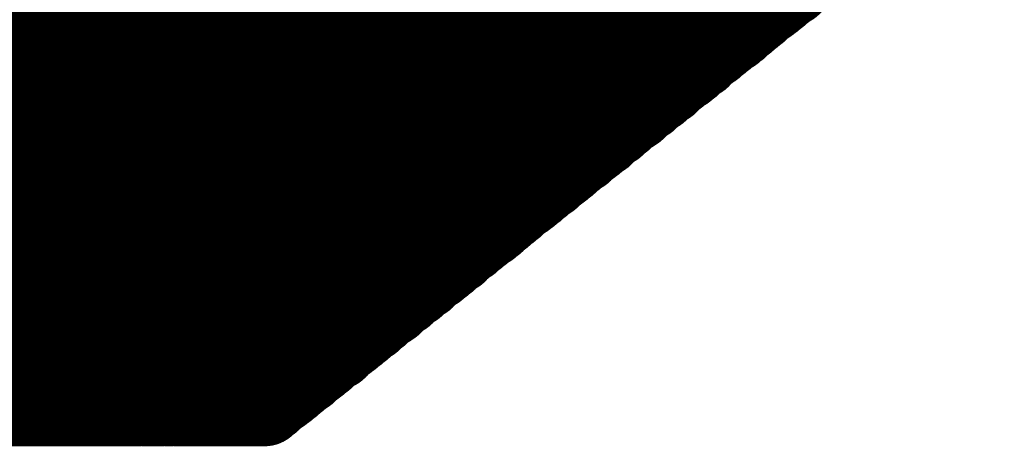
# Model space of a CAD drawing. Extents: x 0 to 65, y -0.2 to 30.2.
# Tile 126 of 237: x 33.862 to 34.093, y 15.45 to 15.55. Entities that reach past the tile are written whole.
import ezdxf

# ---------------------------------------------------------------- set-up
doc = ezdxf.new("R2010")
doc.units = 0
doc.layers.add('BOARD_GEOMETRY_SILKSCREEN_', color=1, linetype='CONTINUOUS')

msp = doc.modelspace()

# ---------------------------------------------------------------- linework, layer by layer
at = {"layer": 'BOARD_GEOMETRY_SILKSCREEN_', "const_width": 0.01905}
for points in [[(34.713164, 16.093948), (33.919414, 15.459202)], [(34.041588, 15.556738), (33.798256, 15.800578)], [(34.04235, 15.5575), (33.798764, 15.800832)], [(34.043112, 15.557754), (33.799272, 15.80134)], [(34.04362, 15.558262), (33.800034, 15.801848)], [(34.044128, 15.55877), (33.800796, 15.802102)], [(34.038794, 15.554452), (33.795462, 15.798038)], [(34.039302, 15.555214), (33.79597, 15.798546)], [(34.040064, 15.555468), (33.796478, 15.799054)], [(34.040572, 15.555976), (33.796986, 15.799562)], [(34.04108, 15.556484), (33.797748, 15.799816)], [(34.035746, 15.552166), (33.792414, 15.795752)], [(34.036254, 15.552674), (33.792922, 15.79626)], [(34.037016, 15.553182), (33.79343, 15.796768)], [(34.037778, 15.55369), (33.793938, 15.797022)], [(34.038286, 15.554198), (33.7947, 15.79753)], [(34.032444, 15.549372), (33.788604, 15.792958)], [(34.032952, 15.54988), (33.789366, 15.793466)], [(34.03346, 15.550388), (33.790128, 15.79372)], [(34.033968, 15.550642), (33.790636, 15.794482)], [(34.03473, 15.551404), (33.791144, 15.794736)], [(34.035238, 15.551658), (33.791652, 15.795244)], [(34.029396, 15.546832), (33.78581, 15.790672)], [(34.029904, 15.547594), (33.786318, 15.79118)], [(34.030666, 15.547848), (33.78708, 15.791434)], [(34.031174, 15.548356), (33.787588, 15.791942)], [(34.031682, 15.548864), (33.788096, 15.79245)], [(34.026348, 15.544546), (33.782762, 15.788386)], [(34.02711, 15.545308), (33.78327, 15.78864)], [(34.027618, 15.545562), (33.784032, 15.789148)], [(34.028126, 15.54607), (33.78454, 15.789656)], [(34.028634, 15.546578), (33.785302, 15.790164)], [(34.0233, 15.54226), (33.779968, 15.7861)], [(34.024062, 15.542768), (33.780476, 15.786354)], [(34.024824, 15.543276), (33.780984, 15.786862)], [(34.025332, 15.543784), (33.781746, 15.78737)], [(34.02584, 15.544292), (33.782254, 15.787624)], [(34.021014, 15.540482), (33.777428, 15.784068)], [(34.021776, 15.540736), (33.777936, 15.784576)], [(34.022284, 15.541498), (33.778698, 15.785084)], [(34.022792, 15.541752), (33.779206, 15.785338)], [(34.01822, 15.537942), (33.77438, 15.781782)], [(34.018728, 15.53845), (33.775142, 15.78229)], [(34.01949, 15.538958), (33.77565, 15.782544)], [(34.019998, 15.539466), (33.776412, 15.783052)], [(34.020506, 15.539974), (33.77692, 15.78356)], [(34.015172, 15.535656), (33.771586, 15.779242)], [(34.01568, 15.536164), (33.772094, 15.780004)], [(34.016442, 15.536672), (33.772602, 15.780258)], [(34.01695, 15.53718), (33.773364, 15.780766)], [(34.017712, 15.537688), (33.773872, 15.781274)], [(34.012378, 15.53337), (33.768538, 15.776956)], [(34.012886, 15.533878), (33.769046, 15.777718)], [(34.013394, 15.534386), (33.769808, 15.777972)], [(34.014156, 15.53464), (33.770316, 15.77848)], [(34.014664, 15.535402), (33.771078, 15.778988)], [(34.00933, 15.53083), (33.765744, 15.77467)], [(34.009838, 15.531592), (33.766252, 15.775178)], [(34.010346, 15.531846), (33.76676, 15.775686)], [(34.011108, 15.532354), (33.767268, 15.776194)], [(34.01187, 15.532862), (33.76803, 15.776702)], [(34.006536, 15.528544), (33.762696, 15.772384)], [(34.007044, 15.529052), (33.763204, 15.772892)], [(34.007552, 15.52956), (33.763712, 15.773146)], [(34.00806, 15.530068), (33.76422, 15.773908)], [(34.008822, 15.530576), (33.764982, 15.774162)], [(34.003488, 15.526258), (33.759648, 15.770098)], [(34.003996, 15.526766), (33.76041, 15.770606)], [(34.004504, 15.527274), (33.760918, 15.77086)], [(34.005266, 15.527782), (33.761426, 15.771622)], [(34.005774, 15.528036), (33.761934, 15.771876)], [(34.00044, 15.523972), (33.7566, 15.767812)], [(34.001202, 15.52448), (33.757362, 15.76832)], [(34.00171, 15.524734), (33.75787, 15.768574)], [(34.002218, 15.525496), (33.758378, 15.769082)], [(34.002726, 15.52575), (33.758886, 15.76959)], [(33.997392, 15.521686), (33.753552, 15.765526)], [(33.998154, 15.52194), (33.754314, 15.76578)], [(33.998916, 15.522448), (33.755076, 15.766288)], [(33.999424, 15.522956), (33.755584, 15.766796)], [(33.999932, 15.523464), (33.756092, 15.767304)], [(33.994598, 15.519146), (33.750758, 15.76324)], [(33.995106, 15.519654), (33.751266, 15.763494)], [(33.995868, 15.520162), (33.752028, 15.764002)], [(33.996376, 15.52067), (33.752536, 15.76451)], [(33.996884, 15.520924), (33.753044, 15.764764)], [(33.99155, 15.51686), (33.74771, 15.7607)], [(33.992312, 15.517368), (33.748218, 15.761208)], [(33.99282, 15.517876), (33.74898, 15.761716)], [(33.993582, 15.518384), (33.749742, 15.762224)], [(33.99409, 15.518638), (33.75025, 15.762478)], [(33.988756, 15.514574), (33.744916, 15.758414)], [(33.989264, 15.514828), (33.745424, 15.758922)], [(33.989772, 15.51559), (33.745932, 15.75943)], [(33.990534, 15.515844), (33.746694, 15.759684)], [(33.991042, 15.516352), (33.747202, 15.760192)], [(33.985708, 15.512034), (33.741868, 15.756128)], [(33.98647, 15.512542), (33.742376, 15.756382)], [(33.986978, 15.51305), (33.742884, 15.757144)], [(33.987486, 15.513558), (33.743646, 15.757398)], [(33.988248, 15.514066), (33.744154, 15.757906)], [(33.982914, 15.509748), (33.73882, 15.753842)], [(33.983422, 15.510256), (33.739582, 15.754096)], [(33.98393, 15.510764), (33.74009, 15.754858)], [(33.984438, 15.511018), (33.740598, 15.755112)], [(33.9852, 15.51178), (33.74136, 15.75562)], [(33.980628, 15.50797), (33.736534, 15.75181)], [(33.981136, 15.508478), (33.737042, 15.752318)], [(33.981644, 15.508732), (33.73755, 15.752826)], [(33.982152, 15.509494), (33.738312, 15.753334)], [(33.97758, 15.505684), (33.733486, 15.749524)], [(33.978088, 15.505938), (33.733994, 15.750032)], [(33.978596, 15.506446), (33.734756, 15.750286)], [(33.979104, 15.506954), (33.735264, 15.751048)], [(33.979866, 15.507462), (33.736026, 15.751302)], [(33.974024, 15.502636), (33.72993, 15.74673)], [(33.974532, 15.503144), (33.730692, 15.747238)], [(33.975294, 15.503652), (33.7312, 15.747746)], [(33.975802, 15.50416), (33.731708, 15.748)], [(33.97631, 15.504668), (33.732216, 15.748762)], [(33.976818, 15.504922), (33.732978, 15.749016)], [(33.970976, 15.50035), (33.726882, 15.744444)], [(33.971484, 15.500858), (33.727644, 15.744952)], [(33.972246, 15.501112), (33.728152, 15.74546)], [(33.972754, 15.501874), (33.72866, 15.745714)], [(33.973516, 15.502128), (33.729168, 15.746222)], [(33.96869, 15.498572), (33.724596, 15.742666)], [(33.969198, 15.498826), (33.725358, 15.74292)], [(33.96996, 15.499588), (33.725866, 15.743428)], [(33.970468, 15.499842), (33.726374, 15.743936)], [(33.965642, 15.496032), (33.721548, 15.74038)], [(33.96615, 15.49654), (33.72231, 15.740634)], [(33.966912, 15.497048), (33.722818, 15.741142)], [(33.967674, 15.497556), (33.723326, 15.74165)], [(33.968182, 15.498064), (33.723834, 15.741904)], [(33.962848, 15.493746), (33.7185, 15.73784)], [(33.963356, 15.494254), (33.719262, 15.738348)], [(33.963864, 15.494762), (33.720024, 15.738856)], [(33.964626, 15.495016), (33.720532, 15.739364)], [(33.965134, 15.495778), (33.72104, 15.739618)], [(33.9598, 15.491206), (33.715706, 15.735554)], [(33.960308, 15.491968), (33.716214, 15.736062)], [(33.96107, 15.492222), (33.716976, 15.73657)], [(33.961578, 15.49273), (33.717484, 15.736824)], [(33.96234, 15.493238), (33.717992, 15.737332)], [(33.957006, 15.48892), (33.712658, 15.733268)], [(33.957514, 15.489682), (33.713166, 15.733522)], [(33.958022, 15.489936), (33.713928, 15.734284)], [(33.95853, 15.490444), (33.71469, 15.734538)], [(33.959292, 15.490952), (33.715198, 15.735046)], [(33.953958, 15.486634), (33.709864, 15.730982)], [(33.95472, 15.487142), (33.710372, 15.731236)], [(33.955228, 15.48765), (33.71088, 15.731744)], [(33.955736, 15.488158), (33.711642, 15.732252)], [(33.956244, 15.488666), (33.71215, 15.73276)], [(33.95091, 15.484348), (33.706816, 15.728442)], [(33.951672, 15.484856), (33.707324, 15.72895)], [(33.95218, 15.48511), (33.707832, 15.729458)], [(33.952688, 15.485872), (33.708594, 15.729966)], [(33.953196, 15.486126), (33.709102, 15.730474)], [(33.948116, 15.482062), (33.703768, 15.726156)], [(33.948624, 15.482316), (33.70453, 15.726664)], [(33.949386, 15.482824), (33.705038, 15.727172)], [(33.949894, 15.483332), (33.705546, 15.727426)], [(33.950402, 15.48384), (33.706308, 15.728188)], [(33.945068, 15.479776), (33.700974, 15.72387)], [(33.945576, 15.48003), (33.701482, 15.724378)], [(33.946338, 15.480538), (33.70199, 15.724886)], [(33.946846, 15.481046), (33.702498, 15.72514)], [(33.947354, 15.481554), (33.70326, 15.725902)], [(33.942274, 15.477236), (33.697926, 15.721584)], [(33.942782, 15.477744), (33.698434, 15.722092)], [(33.94329, 15.478252), (33.698942, 15.722346)], [(33.944052, 15.47876), (33.699704, 15.722854)], [(33.94456, 15.479014), (33.700212, 15.723362)], [(33.939226, 15.47495), (33.694878, 15.719044)], [(33.939734, 15.475204), (33.69564, 15.719806)], [(33.940242, 15.475966), (33.696148, 15.72006)], [(33.941004, 15.47622), (33.696656, 15.720568)], [(33.941512, 15.476728), (33.697164, 15.721076)], [(33.936432, 15.47241), (33.69183, 15.716758)], [(33.93694, 15.472918), (33.692592, 15.71752)], [(33.937448, 15.473426), (33.6931, 15.717774)], [(33.937956, 15.473934), (33.693608, 15.718282)], [(33.938718, 15.474442), (33.69437, 15.71879)], [(33.933384, 15.470124), (33.688782, 15.714472)], [(33.933892, 15.470632), (33.689544, 15.71498)], [(33.9344, 15.47114), (33.690306, 15.715488)], [(33.934908, 15.471648), (33.690814, 15.715996)], [(33.93567, 15.472156), (33.691322, 15.716504)], [(33.930336, 15.467838), (33.685988, 15.712186)], [(33.931098, 15.468346), (33.686496, 15.712694)], [(33.931606, 15.468854), (33.687258, 15.712948)], [(33.932114, 15.469108), (33.687766, 15.71371)], [(33.932622, 15.46987), (33.688274, 15.713964)], [(33.927288, 15.465298), (33.68294, 15.7099)], [(33.92805, 15.46606), (33.683448, 15.710408)], [(33.928558, 15.466314), (33.68421, 15.710662)], [(33.92932, 15.466822), (33.684972, 15.711424)], [(33.929828, 15.46733), (33.68548, 15.711678)], [(33.924494, 15.463012), (33.680146, 15.707614)], [(33.925002, 15.46352), (33.680654, 15.708122)], [(33.925764, 15.464028), (33.681162, 15.708376)], [(33.926272, 15.464536), (33.681924, 15.708884)], [(33.92678, 15.465044), (33.682432, 15.709392)], [(33.921446, 15.460726), (33.677098, 15.705328)], [(33.921954, 15.461234), (33.677606, 15.705582)], [(33.922716, 15.461742), (33.678114, 15.70609)], [(33.923478, 15.46225), (33.678876, 15.706598)], [(33.923986, 15.462758), (33.679638, 15.707106)], [(33.91789, 15.459202), (33.674304, 15.703042)], [(33.918906, 15.459202), (33.674812, 15.703296)], [(33.919668, 15.459202), (33.67532, 15.703804)], [(33.92043, 15.459964), (33.675828, 15.704312)], [(33.920938, 15.460218), (33.67659, 15.704566)], [(33.912556, 15.459202), (33.671256, 15.700502)], [(33.913572, 15.459202), (33.671764, 15.70101)], [(33.914842, 15.459202), (33.672272, 15.701518)], [(33.915858, 15.459202), (33.67278, 15.702026)], [(33.916874, 15.459202), (33.673542, 15.70228)], [(33.907476, 15.459202), (33.668208, 15.698216)], [(33.908238, 15.459202), (33.668716, 15.698724)], [(33.909508, 15.459202), (33.669478, 15.699232)], [(33.910524, 15.459202), (33.669986, 15.699486)], [(33.91154, 15.459202), (33.670494, 15.699994)], [(33.902142, 15.459202), (33.66516, 15.69593)], [(33.902904, 15.459202), (33.665922, 15.696184)], [(33.904174, 15.459202), (33.66643, 15.696946)], [(33.90519, 15.459202), (33.666938, 15.6972)], [(33.906206, 15.459202), (33.667446, 15.697708)], [(33.896808, 15.459202), (33.662112, 15.693644)], [(33.89757, 15.459202), (33.662874, 15.693898)], [(33.89884, 15.459202), (33.663382, 15.694406)], [(33.899856, 15.459202), (33.664144, 15.694914)], [(33.900872, 15.459202), (33.664652, 15.695422)], [(33.89249, 15.459202), (33.659826, 15.691612)], [(33.893506, 15.459202), (33.660588, 15.69212)], [(33.894522, 15.459202), (33.661096, 15.692628)], [(33.895538, 15.459202), (33.661604, 15.693136)], [(33.887156, 15.459202), (33.656778, 15.689326)], [(33.888172, 15.459202), (33.65754, 15.689834)], [(33.889188, 15.459202), (33.658048, 15.690088)], [(33.890204, 15.459202), (33.658556, 15.69085)], [(33.891474, 15.459202), (33.659318, 15.691104)], [(33.881822, 15.459202), (33.653984, 15.68704)], [(33.883092, 15.459202), (33.654492, 15.687548)], [(33.883854, 15.459202), (33.655254, 15.687802)], [(33.885124, 15.459202), (33.655762, 15.688564)], [(33.88614, 15.459202), (33.65627, 15.688818)], [(33.876488, 15.459202), (33.650936, 15.684754)], [(33.877758, 15.459202), (33.651444, 15.685008)], [(33.87852, 15.459202), (33.652206, 15.685516)], [(33.87979, 15.459202), (33.652714, 15.686024)], [(33.880806, 15.459202), (33.653222, 15.686532)], [(33.871154, 15.459202), (33.647888, 15.682468)], [(33.872424, 15.459202), (33.648396, 15.682722)], [(33.873186, 15.459202), (33.649158, 15.68323)], [(33.874456, 15.459202), (33.64992, 15.683738)], [(33.875472, 15.459202), (33.650428, 15.684246)], [(33.86582, 15.459202), (33.645094, 15.680182)], [(33.86709, 15.459202), (33.645602, 15.680436)], [(33.868106, 15.459202), (33.64611, 15.680944)], [(33.869122, 15.459202), (33.646872, 15.681452)], [(33.870138, 15.459202), (33.64738, 15.681706)], [(33.86074, 15.459202), (33.642046, 15.677642)], [(33.861756, 15.459202), (33.642554, 15.67815)], [(33.862772, 15.459202), (33.643062, 15.678658)], [(33.863788, 15.459202), (33.643824, 15.679166)], [(33.864804, 15.459202), (33.644586, 15.67942)], [(33.855406, 15.459202), (33.639252, 15.675356)], [(33.856422, 15.459202), (33.63976, 15.67561)], [(33.857438, 15.459202), (33.640268, 15.676372)], [(33.858454, 15.459202), (33.640776, 15.676626)], [(33.85947, 15.459202), (33.641538, 15.677134)], [(33.853374, 15.459202), (33.637728, 15.67434)], [(33.854136, 15.459202), (33.63849, 15.674848)], [(33.919414, 15.459202), (33.363916, 15.459202)]]:
    msp.add_lwpolyline(points, dxfattribs=at)
at = {"layer": 'BOARD_GEOMETRY_SILKSCREEN_', "const_width": 0.009652}
for points in [[(34.031428, 15.552674, -1), (34.04108, 15.552674)], [(34.03219, 15.553182, -1), (34.041842, 15.553182)], [(34.032952, 15.55369, -1), (34.042604, 15.55369)], [(34.03346, 15.554198, -1), (34.043112, 15.554198)], [(34.033968, 15.554452, -1), (34.04362, 15.554452)], [(34.047176, 15.5575, -1), (34.037524, 15.5575)], [(34.047938, 15.557754, -1), (34.038286, 15.557754)], [(34.048446, 15.558262, -1), (34.038794, 15.558262)], [(34.048954, 15.55877, -1), (34.039302, 15.55877)], [(34.028634, 15.550388, -1), (34.038286, 15.550388)], [(34.029142, 15.550642, -1), (34.038794, 15.550642)], [(34.029904, 15.551404, -1), (34.039556, 15.551404)], [(34.030412, 15.551658, -1), (34.040064, 15.551658)], [(34.03092, 15.552166, -1), (34.040572, 15.552166)], [(34.044128, 15.555214, -1), (34.034476, 15.555214)], [(34.04489, 15.555468, -1), (34.035238, 15.555468)], [(34.045398, 15.555976, -1), (34.035746, 15.555976)], [(34.045906, 15.556484, -1), (34.036254, 15.556484)], [(34.046414, 15.556738, -1), (34.036762, 15.556738)], [(34.02584, 15.547848, -1), (34.035492, 15.547848)], [(34.026348, 15.548356, -1), (34.036, 15.548356)], [(34.026856, 15.548864, -1), (34.036508, 15.548864)], [(34.027618, 15.549372, -1), (34.03727, 15.549372)], [(34.028126, 15.54988, -1), (34.037778, 15.54988)], [(34.04108, 15.552674, -1), (34.031428, 15.552674)], [(34.041842, 15.553182, -1), (34.03219, 15.553182)], [(34.042604, 15.55369, -1), (34.032952, 15.55369)], [(34.043112, 15.554198, -1), (34.03346, 15.554198)], [(34.04362, 15.554452, -1), (34.033968, 15.554452)], [(34.022792, 15.545562, -1), (34.032444, 15.545562)], [(34.0233, 15.54607, -1), (34.032952, 15.54607)], [(34.023808, 15.546578, -1), (34.03346, 15.546578)], [(34.02457, 15.546832, -1), (34.034222, 15.546832)], [(34.025078, 15.547594, -1), (34.03473, 15.547594)], [(34.038286, 15.550388, -1), (34.028634, 15.550388)], [(34.038794, 15.550642, -1), (34.029142, 15.550642)], [(34.039556, 15.551404, -1), (34.029904, 15.551404)], [(34.040064, 15.551658, -1), (34.030412, 15.551658)], [(34.040572, 15.552166, -1), (34.03092, 15.552166)], [(34.019998, 15.543276, -1), (34.02965, 15.543276)], [(34.020506, 15.543784, -1), (34.030158, 15.543784)], [(34.021014, 15.544292, -1), (34.030666, 15.544292)], [(34.021522, 15.544546, -1), (34.031174, 15.544546)], [(34.022284, 15.545308, -1), (34.031936, 15.545308)], [(34.036, 15.548356, -1), (34.026348, 15.548356)], [(34.036508, 15.548864, -1), (34.026856, 15.548864)], [(34.03727, 15.549372, -1), (34.027618, 15.549372)], [(34.037778, 15.54988, -1), (34.028126, 15.54988)], [(34.017458, 15.541498, -1), (34.02711, 15.541498)], [(34.017966, 15.541752, -1), (34.027618, 15.541752)], [(34.018474, 15.54226, -1), (34.028126, 15.54226)], [(34.019236, 15.542768, -1), (34.028888, 15.542768)], [(34.032952, 15.54607, -1), (34.0233, 15.54607)], [(34.03346, 15.546578, -1), (34.023808, 15.546578)], [(34.034222, 15.546832, -1), (34.02457, 15.546832)], [(34.03473, 15.547594, -1), (34.025078, 15.547594)], [(34.035492, 15.547848, -1), (34.02584, 15.547848)], [(34.014664, 15.538958, -1), (34.024316, 15.538958)], [(34.015172, 15.539466, -1), (34.024824, 15.539466)], [(34.01568, 15.539974, -1), (34.025332, 15.539974)], [(34.016188, 15.540482, -1), (34.02584, 15.540482)], [(34.01695, 15.540736, -1), (34.026602, 15.540736)], [(34.030158, 15.543784, -1), (34.020506, 15.543784)], [(34.030666, 15.544292, -1), (34.021014, 15.544292)], [(34.031174, 15.544546, -1), (34.021522, 15.544546)], [(34.031936, 15.545308, -1), (34.022284, 15.545308)], [(34.032444, 15.545562, -1), (34.022792, 15.545562)], [(34.011616, 15.536672, -1), (34.021268, 15.536672)], [(34.012124, 15.53718, -1), (34.021776, 15.53718)], [(34.012886, 15.537688, -1), (34.022538, 15.537688)], [(34.013394, 15.537942, -1), (34.023046, 15.537942)], [(34.013902, 15.53845, -1), (34.023554, 15.53845)], [(34.02711, 15.541498, -1), (34.017458, 15.541498)], [(34.027618, 15.541752, -1), (34.017966, 15.541752)], [(34.028126, 15.54226, -1), (34.018474, 15.54226)], [(34.028888, 15.542768, -1), (34.019236, 15.542768)], [(34.02965, 15.543276, -1), (34.019998, 15.543276)], [(34.008568, 15.534386, -1), (34.01822, 15.534386)], [(34.00933, 15.53464, -1), (34.018982, 15.53464)], [(34.009838, 15.535402, -1), (34.01949, 15.535402)], [(34.010346, 15.535656, -1), (34.019998, 15.535656)], [(34.010854, 15.536164, -1), (34.020506, 15.536164)], [(34.024316, 15.538958, -1), (34.014664, 15.538958)], [(34.024824, 15.539466, -1), (34.015172, 15.539466)], [(34.025332, 15.539974, -1), (34.01568, 15.539974)], [(34.02584, 15.540482, -1), (34.016188, 15.540482)], [(34.026602, 15.540736, -1), (34.01695, 15.540736)], [(34.00552, 15.531846, -1), (34.015172, 15.531846)], [(34.006282, 15.532354, -1), (34.015934, 15.532354)], [(34.007044, 15.532862, -1), (34.016696, 15.532862)], [(34.007552, 15.53337, -1), (34.017204, 15.53337)], [(34.00806, 15.533878, -1), (34.017712, 15.533878)], [(34.021268, 15.536672, -1), (34.011616, 15.536672)], [(34.021776, 15.53718, -1), (34.012124, 15.53718)], [(34.022538, 15.537688, -1), (34.012886, 15.537688)], [(34.023046, 15.537942, -1), (34.013394, 15.537942)], [(34.023554, 15.53845, -1), (34.013902, 15.53845)], [(34.002726, 15.52956, -1), (34.012378, 15.52956)], [(34.003234, 15.530068, -1), (34.012886, 15.530068)], [(34.003996, 15.530576, -1), (34.013648, 15.530576)], [(34.004504, 15.53083, -1), (34.014156, 15.53083)], [(34.005012, 15.531592, -1), (34.014664, 15.531592)], [(34.01822, 15.534386, -1), (34.008568, 15.534386)], [(34.018982, 15.53464, -1), (34.00933, 15.53464)], [(34.01949, 15.535402, -1), (34.009838, 15.535402)], [(34.019998, 15.535656, -1), (34.010346, 15.535656)], [(34.020506, 15.536164, -1), (34.010854, 15.536164)], [(33.999678, 15.527274, -1), (34.00933, 15.527274)], [(34.00044, 15.527782, -1), (34.010092, 15.527782)], [(34.000948, 15.528036, -1), (34.0106, 15.528036)], [(34.00171, 15.528544, -1), (34.011362, 15.528544)], [(34.002218, 15.529052, -1), (34.01187, 15.529052)], [(34.015934, 15.532354, -1), (34.006282, 15.532354)], [(34.016696, 15.532862, -1), (34.007044, 15.532862)], [(34.017204, 15.53337, -1), (34.007552, 15.53337)], [(34.017712, 15.533878, -1), (34.00806, 15.533878)], [(33.996884, 15.524734, -1), (34.006536, 15.524734)], [(33.997392, 15.525496, -1), (34.007044, 15.525496)], [(33.9979, 15.52575, -1), (34.007552, 15.52575)], [(33.998662, 15.526258, -1), (34.008314, 15.526258)], [(33.99917, 15.526766, -1), (34.008822, 15.526766)], [(34.012378, 15.52956, -1), (34.002726, 15.52956)], [(34.012886, 15.530068, -1), (34.003234, 15.530068)], [(34.013648, 15.530576, -1), (34.003996, 15.530576)], [(34.014156, 15.53083, -1), (34.004504, 15.53083)], [(34.014664, 15.531592, -1), (34.005012, 15.531592)], [(34.015172, 15.531846, -1), (34.00552, 15.531846)], [(33.99409, 15.522448, -1), (34.003742, 15.522448)], [(33.994598, 15.522956, -1), (34.00425, 15.522956)], [(33.995106, 15.523464, -1), (34.004758, 15.523464)], [(33.995614, 15.523972, -1), (34.005266, 15.523972)], [(33.996376, 15.52448, -1), (34.006028, 15.52448)], [(34.00933, 15.527274, -1), (33.999678, 15.527274)], [(34.010092, 15.527782, -1), (34.00044, 15.527782)], [(34.0106, 15.528036, -1), (34.000948, 15.528036)], [(34.011362, 15.528544, -1), (34.00171, 15.528544)], [(34.01187, 15.529052, -1), (34.002218, 15.529052)], [(33.991042, 15.520162, -1), (34.000694, 15.520162)], [(33.99155, 15.52067, -1), (34.001202, 15.52067)], [(33.992058, 15.520924, -1), (34.00171, 15.520924)], [(33.992566, 15.521686, -1), (34.002218, 15.521686)], [(33.993328, 15.52194, -1), (34.00298, 15.52194)], [(34.007044, 15.525496, -1), (33.997392, 15.525496)], [(34.007552, 15.52575, -1), (33.9979, 15.52575)], [(34.008314, 15.526258, -1), (33.998662, 15.526258)], [(34.008822, 15.526766, -1), (33.99917, 15.526766)], [(33.987994, 15.517876, -1), (33.997646, 15.517876)], [(33.988756, 15.518384, -1), (33.998408, 15.518384)], [(33.989264, 15.518638, -1), (33.998916, 15.518638)], [(33.989772, 15.519146, -1), (33.999424, 15.519146)], [(33.99028, 15.519654, -1), (33.999932, 15.519654)], [(34.00425, 15.522956, -1), (33.994598, 15.522956)], [(34.004758, 15.523464, -1), (33.995106, 15.523464)], [(34.005266, 15.523972, -1), (33.995614, 15.523972)], [(34.006028, 15.52448, -1), (33.996376, 15.52448)], [(34.006536, 15.524734, -1), (33.996884, 15.524734)], [(33.984946, 15.51559, -1), (33.994598, 15.51559)], [(33.985708, 15.515844, -1), (33.99536, 15.515844)], [(33.986216, 15.516352, -1), (33.995868, 15.516352)], [(33.986724, 15.51686, -1), (33.996376, 15.51686)], [(33.987486, 15.517368, -1), (33.997138, 15.517368)], [(34.001202, 15.52067, -1), (33.99155, 15.52067)], [(34.00171, 15.520924, -1), (33.992058, 15.520924)], [(34.002218, 15.521686, -1), (33.992566, 15.521686)], [(34.00298, 15.52194, -1), (33.993328, 15.52194)], [(34.003742, 15.522448, -1), (33.99409, 15.522448)], [(33.98266, 15.513558, -1), (33.992312, 15.513558)], [(33.983422, 15.514066, -1), (33.993074, 15.514066)], [(33.98393, 15.514574, -1), (33.993582, 15.514574)], [(33.984438, 15.514828, -1), (33.99409, 15.514828)], [(33.998408, 15.518384, -1), (33.988756, 15.518384)], [(33.998916, 15.518638, -1), (33.989264, 15.518638)], [(33.999424, 15.519146, -1), (33.989772, 15.519146)], [(33.999932, 15.519654, -1), (33.99028, 15.519654)], [(34.000694, 15.520162, -1), (33.991042, 15.520162)], [(33.979612, 15.511018, -1), (33.989264, 15.511018)], [(33.980374, 15.51178, -1), (33.990026, 15.51178)], [(33.980882, 15.512034, -1), (33.990534, 15.512034)], [(33.981644, 15.512542, -1), (33.991296, 15.512542)], [(33.982152, 15.51305, -1), (33.991804, 15.51305)], [(33.99536, 15.515844, -1), (33.985708, 15.515844)], [(33.995868, 15.516352, -1), (33.986216, 15.516352)], [(33.996376, 15.51686, -1), (33.986724, 15.51686)], [(33.997138, 15.517368, -1), (33.987486, 15.517368)], [(33.997646, 15.517876, -1), (33.987994, 15.517876)], [(33.976818, 15.508732, -1), (33.98647, 15.508732)], [(33.977326, 15.509494, -1), (33.986978, 15.509494)], [(33.978088, 15.509748, -1), (33.98774, 15.509748)], [(33.978596, 15.510256, -1), (33.988248, 15.510256)], [(33.979104, 15.510764, -1), (33.988756, 15.510764)], [(33.992312, 15.513558, -1), (33.98266, 15.513558)], [(33.993074, 15.514066, -1), (33.983422, 15.514066)], [(33.993582, 15.514574, -1), (33.98393, 15.514574)], [(33.99409, 15.514828, -1), (33.984438, 15.514828)], [(33.994598, 15.51559, -1), (33.984946, 15.51559)], [(33.97377, 15.506446, -1), (33.983422, 15.506446)], [(33.974278, 15.506954, -1), (33.98393, 15.506954)], [(33.97504, 15.507462, -1), (33.984692, 15.507462)], [(33.975802, 15.50797, -1), (33.985454, 15.50797)], [(33.97631, 15.508478, -1), (33.985962, 15.508478)], [(33.990026, 15.51178, -1), (33.980374, 15.51178)], [(33.990534, 15.512034, -1), (33.980882, 15.512034)], [(33.991296, 15.512542, -1), (33.981644, 15.512542)], [(33.991804, 15.51305, -1), (33.982152, 15.51305)], [(33.970976, 15.50416, -1), (33.980628, 15.50416)], [(33.971484, 15.504668, -1), (33.981136, 15.504668)], [(33.971992, 15.504922, -1), (33.981644, 15.504922)], [(33.972754, 15.505684, -1), (33.982406, 15.505684)], [(33.973262, 15.505938, -1), (33.982914, 15.505938)], [(33.986978, 15.509494, -1), (33.977326, 15.509494)], [(33.98774, 15.509748, -1), (33.978088, 15.509748)], [(33.988248, 15.510256, -1), (33.978596, 15.510256)], [(33.988756, 15.510764, -1), (33.979104, 15.510764)], [(33.989264, 15.511018, -1), (33.979612, 15.511018)], [(33.967928, 15.501874, -1), (33.97758, 15.501874)], [(33.96869, 15.502128, -1), (33.978342, 15.502128)], [(33.969198, 15.502636, -1), (33.97885, 15.502636)], [(33.969706, 15.503144, -1), (33.979358, 15.503144)], [(33.970468, 15.503652, -1), (33.98012, 15.503652)], [(33.98393, 15.506954, -1), (33.974278, 15.506954)], [(33.984692, 15.507462, -1), (33.97504, 15.507462)], [(33.985454, 15.50797, -1), (33.975802, 15.50797)], [(33.985962, 15.508478, -1), (33.97631, 15.508478)], [(33.98647, 15.508732, -1), (33.976818, 15.508732)], [(33.965134, 15.499588, -1), (33.974786, 15.499588)], [(33.965642, 15.499842, -1), (33.975294, 15.499842)], [(33.96615, 15.50035, -1), (33.975802, 15.50035)], [(33.966658, 15.500858, -1), (33.97631, 15.500858)], [(33.96742, 15.501112, -1), (33.977072, 15.501112)], [(33.980628, 15.50416, -1), (33.970976, 15.50416)], [(33.981136, 15.504668, -1), (33.971484, 15.504668)], [(33.981644, 15.504922, -1), (33.971992, 15.504922)], [(33.982406, 15.505684, -1), (33.972754, 15.505684)], [(33.982914, 15.505938, -1), (33.973262, 15.505938)], [(33.983422, 15.506446, -1), (33.97377, 15.506446)], [(33.962086, 15.497048, -1), (33.971738, 15.497048)], [(33.962848, 15.497556, -1), (33.9725, 15.497556)], [(33.963356, 15.498064, -1), (33.973008, 15.498064)], [(33.963864, 15.498572, -1), (33.973516, 15.498572)], [(33.964372, 15.498826, -1), (33.974024, 15.498826)], [(33.97758, 15.501874, -1), (33.967928, 15.501874)], [(33.978342, 15.502128, -1), (33.96869, 15.502128)], [(33.97885, 15.502636, -1), (33.969198, 15.502636)], [(33.979358, 15.503144, -1), (33.969706, 15.503144)], [(33.98012, 15.503652, -1), (33.970468, 15.503652)], [(33.959038, 15.494762, -1), (33.96869, 15.494762)], [(33.9598, 15.495016, -1), (33.969452, 15.495016)], [(33.960308, 15.495778, -1), (33.96996, 15.495778)], [(33.960816, 15.496032, -1), (33.970468, 15.496032)], [(33.961324, 15.49654, -1), (33.970976, 15.49654)], [(33.974786, 15.499588, -1), (33.965134, 15.499588)], [(33.975294, 15.499842, -1), (33.965642, 15.499842)], [(33.975802, 15.50035, -1), (33.96615, 15.50035)], [(33.97631, 15.500858, -1), (33.966658, 15.500858)], [(33.977072, 15.501112, -1), (33.96742, 15.501112)], [(33.956752, 15.49273, -1), (33.966404, 15.49273)], [(33.957514, 15.493238, -1), (33.967166, 15.493238)], [(33.958022, 15.493746, -1), (33.967674, 15.493746)], [(33.95853, 15.494254, -1), (33.968182, 15.494254)], [(33.9725, 15.497556, -1), (33.962848, 15.497556)], [(33.973008, 15.498064, -1), (33.963356, 15.498064)], [(33.973516, 15.498572, -1), (33.963864, 15.498572)], [(33.974024, 15.498826, -1), (33.964372, 15.498826)], [(33.953704, 15.490444, -1), (33.963356, 15.490444)], [(33.954466, 15.490952, -1), (33.964118, 15.490952)], [(33.954974, 15.491206, -1), (33.964626, 15.491206)], [(33.955482, 15.491968, -1), (33.965134, 15.491968)], [(33.956244, 15.492222, -1), (33.965896, 15.492222)], [(33.969452, 15.495016, -1), (33.9598, 15.495016)], [(33.96996, 15.495778, -1), (33.960308, 15.495778)], [(33.970468, 15.496032, -1), (33.960816, 15.496032)], [(33.970976, 15.49654, -1), (33.961324, 15.49654)], [(33.971738, 15.497048, -1), (33.962086, 15.497048)], [(33.95091, 15.488158, -1), (33.960562, 15.488158)], [(33.951418, 15.488666, -1), (33.96107, 15.488666)], [(33.95218, 15.48892, -1), (33.961832, 15.48892)], [(33.952688, 15.489682, -1), (33.96234, 15.489682)], [(33.953196, 15.489936, -1), (33.962848, 15.489936)], [(33.966404, 15.49273, -1), (33.956752, 15.49273)], [(33.967166, 15.493238, -1), (33.957514, 15.493238)], [(33.967674, 15.493746, -1), (33.958022, 15.493746)], [(33.968182, 15.494254, -1), (33.95853, 15.494254)], [(33.96869, 15.494762, -1), (33.959038, 15.494762)], [(33.947862, 15.485872, -1), (33.957514, 15.485872)], [(33.94837, 15.486126, -1), (33.958022, 15.486126)], [(33.949132, 15.486634, -1), (33.958784, 15.486634)], [(33.949894, 15.487142, -1), (33.959546, 15.487142)], [(33.950402, 15.48765, -1), (33.960054, 15.48765)], [(33.963356, 15.490444, -1), (33.953704, 15.490444)], [(33.964118, 15.490952, -1), (33.954466, 15.490952)], [(33.964626, 15.491206, -1), (33.954974, 15.491206)], [(33.965134, 15.491968, -1), (33.955482, 15.491968)], [(33.965896, 15.492222, -1), (33.956244, 15.492222)], [(33.945068, 15.483332, -1), (33.95472, 15.483332)], [(33.945576, 15.48384, -1), (33.955228, 15.48384)], [(33.946084, 15.484348, -1), (33.955736, 15.484348)], [(33.946846, 15.484856, -1), (33.956498, 15.484856)], [(33.947354, 15.48511, -1), (33.957006, 15.48511)], [(33.960562, 15.488158, -1), (33.95091, 15.488158)], [(33.96107, 15.488666, -1), (33.951418, 15.488666)], [(33.961832, 15.48892, -1), (33.95218, 15.48892)], [(33.96234, 15.489682, -1), (33.952688, 15.489682)], [(33.962848, 15.489936, -1), (33.953196, 15.489936)], [(33.94202, 15.481046, -1), (33.951672, 15.481046)], [(33.942528, 15.481554, -1), (33.95218, 15.481554)], [(33.94329, 15.482062, -1), (33.952942, 15.482062)], [(33.943798, 15.482316, -1), (33.95345, 15.482316)], [(33.94456, 15.482824, -1), (33.954212, 15.482824)], [(33.957514, 15.485872, -1), (33.947862, 15.485872)], [(33.958022, 15.486126, -1), (33.94837, 15.486126)], [(33.958784, 15.486634, -1), (33.949132, 15.486634)], [(33.959546, 15.487142, -1), (33.949894, 15.487142)], [(33.960054, 15.48765, -1), (33.950402, 15.48765)], [(33.939226, 15.47876, -1), (33.948878, 15.47876)], [(33.939734, 15.479014, -1), (33.949386, 15.479014)], [(33.940242, 15.479776, -1), (33.949894, 15.479776)], [(33.94075, 15.48003, -1), (33.950402, 15.48003)], [(33.941512, 15.480538, -1), (33.951164, 15.480538)], [(33.955228, 15.48384, -1), (33.945576, 15.48384)], [(33.955736, 15.484348, -1), (33.946084, 15.484348)], [(33.956498, 15.484856, -1), (33.946846, 15.484856)], [(33.957006, 15.48511, -1), (33.947354, 15.48511)], [(33.936178, 15.47622, -1), (33.94583, 15.47622)], [(33.936686, 15.476728, -1), (33.946338, 15.476728)], [(33.937448, 15.477236, -1), (33.9471, 15.477236)], [(33.937956, 15.477744, -1), (33.947608, 15.477744)], [(33.938464, 15.478252, -1), (33.948116, 15.478252)], [(33.951672, 15.481046, -1), (33.94202, 15.481046)], [(33.95218, 15.481554, -1), (33.942528, 15.481554)], [(33.952942, 15.482062, -1), (33.94329, 15.482062)], [(33.95345, 15.482316, -1), (33.943798, 15.482316)], [(33.954212, 15.482824, -1), (33.94456, 15.482824)], [(33.95472, 15.483332, -1), (33.945068, 15.483332)], [(33.93313, 15.473934, -1), (33.942782, 15.473934)], [(33.933892, 15.474442, -1), (33.943544, 15.474442)], [(33.9344, 15.47495, -1), (33.944052, 15.47495)], [(33.934908, 15.475204, -1), (33.94456, 15.475204)], [(33.935416, 15.475966, -1), (33.945068, 15.475966)], [(33.948878, 15.47876, -1), (33.939226, 15.47876)], [(33.949386, 15.479014, -1), (33.939734, 15.479014)], [(33.949894, 15.479776, -1), (33.940242, 15.479776)], [(33.950402, 15.48003, -1), (33.94075, 15.48003)], [(33.951164, 15.480538, -1), (33.941512, 15.480538)], [(33.930082, 15.471648, -1), (33.939734, 15.471648)], [(33.930844, 15.472156, -1), (33.940496, 15.472156)], [(33.931606, 15.47241, -1), (33.941258, 15.47241)], [(33.932114, 15.472918, -1), (33.941766, 15.472918)], [(33.932622, 15.473426, -1), (33.942274, 15.473426)], [(33.946338, 15.476728, -1), (33.936686, 15.476728)], [(33.9471, 15.477236, -1), (33.937448, 15.477236)], [(33.947608, 15.477744, -1), (33.937956, 15.477744)], [(33.948116, 15.478252, -1), (33.938464, 15.478252)], [(33.927796, 15.46987, -1), (33.937448, 15.46987)], [(33.928558, 15.470124, -1), (33.93821, 15.470124)], [(33.929066, 15.470632, -1), (33.938718, 15.470632)], [(33.929574, 15.47114, -1), (33.939226, 15.47114)], [(33.943544, 15.474442, -1), (33.933892, 15.474442)], [(33.944052, 15.47495, -1), (33.9344, 15.47495)], [(33.94456, 15.475204, -1), (33.934908, 15.475204)], [(33.945068, 15.475966, -1), (33.935416, 15.475966)], [(33.94583, 15.47622, -1), (33.936178, 15.47622)], [(33.925002, 15.46733, -1), (33.934654, 15.46733)], [(33.92551, 15.467838, -1), (33.935162, 15.467838)], [(33.926272, 15.468346, -1), (33.935924, 15.468346)], [(33.92678, 15.468854, -1), (33.936432, 15.468854)], [(33.927288, 15.469108, -1), (33.93694, 15.469108)], [(33.940496, 15.472156, -1), (33.930844, 15.472156)], [(33.941258, 15.47241, -1), (33.931606, 15.47241)], [(33.941766, 15.472918, -1), (33.932114, 15.472918)], [(33.942274, 15.473426, -1), (33.932622, 15.473426)], [(33.942782, 15.473934, -1), (33.93313, 15.473934)], [(33.921954, 15.465044, -1), (33.931606, 15.465044)], [(33.922462, 15.465298, -1), (33.932114, 15.465298)], [(33.923224, 15.46606, -1), (33.932876, 15.46606)], [(33.923732, 15.466314, -1), (33.933384, 15.466314)], [(33.924494, 15.466822, -1), (33.934146, 15.466822)], [(33.937448, 15.46987, -1), (33.927796, 15.46987)], [(33.93821, 15.470124, -1), (33.928558, 15.470124)], [(33.938718, 15.470632, -1), (33.929066, 15.470632)], [(33.939226, 15.47114, -1), (33.929574, 15.47114)], [(33.939734, 15.471648, -1), (33.930082, 15.471648)], [(33.91916, 15.462758, -1), (33.928812, 15.462758)], [(33.919668, 15.463012, -1), (33.92932, 15.463012)], [(33.920176, 15.46352, -1), (33.929828, 15.46352)], [(33.920938, 15.464028, -1), (33.93059, 15.464028)], [(33.921446, 15.464536, -1), (33.931098, 15.464536)], [(33.934654, 15.46733, -1), (33.925002, 15.46733)], [(33.935162, 15.467838, -1), (33.92551, 15.467838)], [(33.935924, 15.468346, -1), (33.926272, 15.468346)], [(33.936432, 15.468854, -1), (33.92678, 15.468854)], [(33.93694, 15.469108, -1), (33.927288, 15.469108)], [(33.916112, 15.460218, -1), (33.925764, 15.460218)], [(33.91662, 15.460726, -1), (33.926272, 15.460726)], [(33.917128, 15.461234, -1), (33.92678, 15.461234)], [(33.91789, 15.461742, -1), (33.927542, 15.461742)], [(33.918652, 15.46225, -1), (33.928304, 15.46225)], [(33.931606, 15.465044, -1), (33.921954, 15.465044)], [(33.932114, 15.465298, -1), (33.922462, 15.465298)], [(33.932876, 15.46606, -1), (33.923224, 15.46606)], [(33.933384, 15.466314, -1), (33.923732, 15.466314)], [(33.934146, 15.466822, -1), (33.924494, 15.466822)], [(33.848548, 15.459202, -1), (33.8582, 15.459202)], [(33.84931, 15.459202, -1), (33.858962, 15.459202)], [(33.85058, 15.459202, -1), (33.860232, 15.459202)], [(33.851596, 15.459202, -1), (33.861248, 15.459202)], [(33.852612, 15.459202, -1), (33.862264, 15.459202)], [(33.853628, 15.459202, -1), (33.86328, 15.459202)], [(33.854644, 15.459202, -1), (33.864296, 15.459202)], [(33.855914, 15.459202, -1), (33.865566, 15.459202)], [(33.85693, 15.459202, -1), (33.866582, 15.459202)], [(33.857946, 15.459202, -1), (33.867598, 15.459202)], [(33.858962, 15.459202, -1), (33.868614, 15.459202)], [(33.859978, 15.459202, -1), (33.86963, 15.459202)], [(33.860994, 15.459202, -1), (33.870646, 15.459202)], [(33.862264, 15.459202, -1), (33.871916, 15.459202)], [(33.86328, 15.459202, -1), (33.872932, 15.459202)], [(33.864296, 15.459202, -1), (33.873948, 15.459202)], [(33.865312, 15.459202, -1), (33.874964, 15.459202)], [(33.866328, 15.459202, -1), (33.87598, 15.459202)], [(33.867598, 15.459202, -1), (33.87725, 15.459202)], [(33.86836, 15.459202, -1), (33.878012, 15.459202)], [(33.86963, 15.459202, -1), (33.879282, 15.459202)], [(33.870646, 15.459202, -1), (33.880298, 15.459202)], [(33.871662, 15.459202, -1), (33.881314, 15.459202)], [(33.872932, 15.459202, -1), (33.882584, 15.459202)], [(33.873694, 15.459202, -1), (33.883346, 15.459202)], [(33.874964, 15.459202, -1), (33.884616, 15.459202)], [(33.87598, 15.459202, -1), (33.885632, 15.459202)], [(33.876996, 15.459202, -1), (33.886648, 15.459202)], [(33.878266, 15.459202, -1), (33.887918, 15.459202)], [(33.879028, 15.459202, -1), (33.88868, 15.459202)], [(33.880298, 15.459202, -1), (33.88995, 15.459202)], [(33.881314, 15.459202, -1), (33.890966, 15.459202)], [(33.88233, 15.459202, -1), (33.891982, 15.459202)], [(33.883346, 15.459202, -1), (33.892998, 15.459202)], [(33.884362, 15.459202, -1), (33.894014, 15.459202)], [(33.885378, 15.459202, -1), (33.89503, 15.459202)], [(33.886648, 15.459202, -1), (33.8963, 15.459202)], [(33.887664, 15.459202, -1), (33.897316, 15.459202)], [(33.88868, 15.459202, -1), (33.898332, 15.459202)], [(33.889696, 15.459202, -1), (33.899348, 15.459202)], [(33.890712, 15.459202, -1), (33.900364, 15.459202)], [(33.891982, 15.459202, -1), (33.901634, 15.459202)], [(33.892744, 15.459202, -1), (33.902396, 15.459202)], [(33.894014, 15.459202, -1), (33.903666, 15.459202)], [(33.89503, 15.459202, -1), (33.904682, 15.459202)], [(33.896046, 15.459202, -1), (33.905698, 15.459202)], [(33.897316, 15.459202, -1), (33.906968, 15.459202)], [(33.898078, 15.459202, -1), (33.90773, 15.459202)], [(33.899348, 15.459202, -1), (33.909, 15.459202)], [(33.900364, 15.459202, -1), (33.910016, 15.459202)], [(33.90138, 15.459202, -1), (33.911032, 15.459202)], [(33.90265, 15.459202, -1), (33.912302, 15.459202)], [(33.903412, 15.459202, -1), (33.913064, 15.459202)], [(33.904682, 15.459202, -1), (33.914334, 15.459202)], [(33.905698, 15.459202, -1), (33.91535, 15.459202)], [(33.906714, 15.459202, -1), (33.916366, 15.459202)], [(33.90773, 15.459202, -1), (33.917382, 15.459202)], [(33.908746, 15.459202, -1), (33.918398, 15.459202)], [(33.910016, 15.459202, -1), (33.919668, 15.459202)], [(33.911032, 15.459202, -1), (33.920684, 15.459202)], [(33.912048, 15.459202, -1), (33.9217, 15.459202)], [(33.913064, 15.459202, -1), (33.922716, 15.459202)], [(33.91408, 15.459202, -1), (33.923732, 15.459202)], [(33.914588, 15.459202, -1), (33.92424, 15.459202)], [(33.914588, 15.459202, -1), (33.92424, 15.459202)], [(33.914842, 15.459202, -1), (33.924494, 15.459202)], [(33.915604, 15.459964, -1), (33.925256, 15.459964)], [(33.928812, 15.462758, -1), (33.91916, 15.462758)], [(33.92932, 15.463012, -1), (33.919668, 15.463012)], [(33.929828, 15.46352, -1), (33.920176, 15.46352)], [(33.93059, 15.464028, -1), (33.920938, 15.464028)], [(33.931098, 15.464536, -1), (33.921446, 15.464536)], [(33.926272, 15.460726, -1), (33.91662, 15.460726)], [(33.92678, 15.461234, -1), (33.917128, 15.461234)], [(33.927542, 15.461742, -1), (33.91789, 15.461742)], [(33.928304, 15.46225, -1), (33.918652, 15.46225)], [(33.8582, 15.459202, -1), (33.848548, 15.459202)], [(33.858962, 15.459202, -1), (33.84931, 15.459202)], [(33.860232, 15.459202, -1), (33.85058, 15.459202)], [(33.861248, 15.459202, -1), (33.851596, 15.459202)], [(33.862264, 15.459202, -1), (33.852612, 15.459202)], [(33.86328, 15.459202, -1), (33.853628, 15.459202)], [(33.864296, 15.459202, -1), (33.854644, 15.459202)], [(33.865566, 15.459202, -1), (33.855914, 15.459202)], [(33.866582, 15.459202, -1), (33.85693, 15.459202)], [(33.867598, 15.459202, -1), (33.857946, 15.459202)], [(33.868614, 15.459202, -1), (33.858962, 15.459202)], [(33.86963, 15.459202, -1), (33.859978, 15.459202)], [(33.870646, 15.459202, -1), (33.860994, 15.459202)], [(33.871916, 15.459202, -1), (33.862264, 15.459202)], [(33.872932, 15.459202, -1), (33.86328, 15.459202)], [(33.873948, 15.459202, -1), (33.864296, 15.459202)], [(33.874964, 15.459202, -1), (33.865312, 15.459202)], [(33.87598, 15.459202, -1), (33.866328, 15.459202)], [(33.87725, 15.459202, -1), (33.867598, 15.459202)], [(33.878012, 15.459202, -1), (33.86836, 15.459202)], [(33.879282, 15.459202, -1), (33.86963, 15.459202)], [(33.880298, 15.459202, -1), (33.870646, 15.459202)], [(33.881314, 15.459202, -1), (33.871662, 15.459202)], [(33.882584, 15.459202, -1), (33.872932, 15.459202)], [(33.883346, 15.459202, -1), (33.873694, 15.459202)], [(33.884616, 15.459202, -1), (33.874964, 15.459202)], [(33.885632, 15.459202, -1), (33.87598, 15.459202)], [(33.886648, 15.459202, -1), (33.876996, 15.459202)], [(33.887918, 15.459202, -1), (33.878266, 15.459202)], [(33.88868, 15.459202, -1), (33.879028, 15.459202)], [(33.88995, 15.459202, -1), (33.880298, 15.459202)], [(33.890966, 15.459202, -1), (33.881314, 15.459202)], [(33.891982, 15.459202, -1), (33.88233, 15.459202)], [(33.892998, 15.459202, -1), (33.883346, 15.459202)], [(33.894014, 15.459202, -1), (33.884362, 15.459202)], [(33.89503, 15.459202, -1), (33.885378, 15.459202)], [(33.8963, 15.459202, -1), (33.886648, 15.459202)], [(33.897316, 15.459202, -1), (33.887664, 15.459202)], [(33.898332, 15.459202, -1), (33.88868, 15.459202)], [(33.899348, 15.459202, -1), (33.889696, 15.459202)], [(33.900364, 15.459202, -1), (33.890712, 15.459202)], [(33.901634, 15.459202, -1), (33.891982, 15.459202)], [(33.902396, 15.459202, -1), (33.892744, 15.459202)], [(33.903666, 15.459202, -1), (33.894014, 15.459202)], [(33.904682, 15.459202, -1), (33.89503, 15.459202)], [(33.905698, 15.459202, -1), (33.896046, 15.459202)], [(33.906968, 15.459202, -1), (33.897316, 15.459202)], [(33.90773, 15.459202, -1), (33.898078, 15.459202)], [(33.909, 15.459202, -1), (33.899348, 15.459202)], [(33.910016, 15.459202, -1), (33.900364, 15.459202)], [(33.911032, 15.459202, -1), (33.90138, 15.459202)], [(33.912302, 15.459202, -1), (33.90265, 15.459202)], [(33.913064, 15.459202, -1), (33.903412, 15.459202)], [(33.914334, 15.459202, -1), (33.904682, 15.459202)], [(33.91535, 15.459202, -1), (33.905698, 15.459202)], [(33.916366, 15.459202, -1), (33.906714, 15.459202)], [(33.917382, 15.459202, -1), (33.90773, 15.459202)], [(33.918398, 15.459202, -1), (33.908746, 15.459202)], [(33.919668, 15.459202, -1), (33.910016, 15.459202)], [(33.920684, 15.459202, -1), (33.911032, 15.459202)], [(33.9217, 15.459202, -1), (33.912048, 15.459202)], [(33.922716, 15.459202, -1), (33.913064, 15.459202)], [(33.923732, 15.459202, -1), (33.91408, 15.459202)], [(33.92424, 15.459202, -1), (33.914588, 15.459202)], [(33.92424, 15.459202, -1), (33.914588, 15.459202)], [(33.924494, 15.459202, -1), (33.914842, 15.459202)], [(33.925256, 15.459964, -1), (33.915604, 15.459964)], [(33.925764, 15.460218, -1), (33.916112, 15.460218)]]:
    msp.add_lwpolyline(points, format="xyb", dxfattribs=at)

doc.saveas('drawing.dxf')
